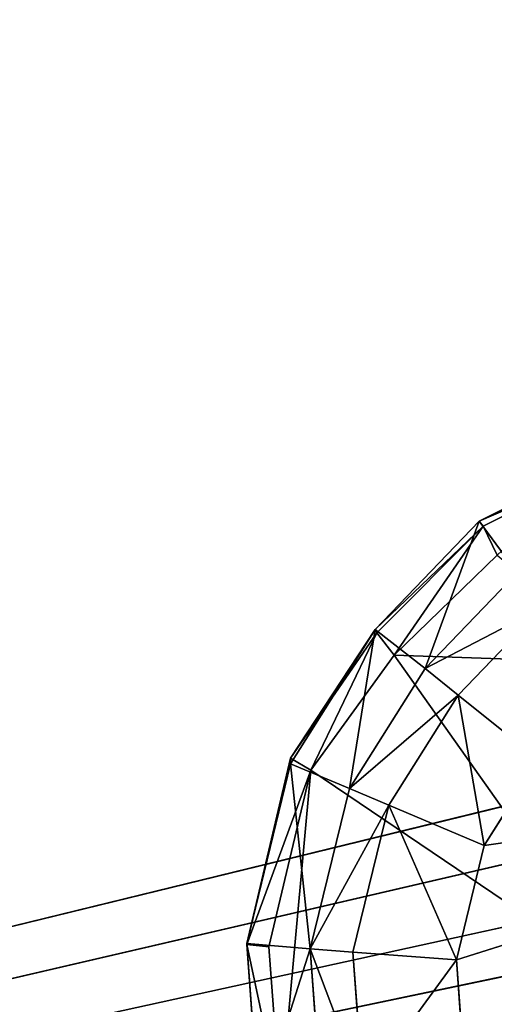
# Model space of a CAD drawing. Extents: x 0 to 31, y 0 to 21.2.
# Tile 186 of 256: x 14.373 to 15.051, y 2.84 to 4.246. Entities that reach past the tile are written whole.
import ezdxf

# ---------------------------------------------------------------- set-up
doc = ezdxf.new("R2010")
doc.units = 0
doc.header["$MEASUREMENT"] = 0
doc.layers.get('0').update_dxf_attribs({"color": 13, "linetype": 'CONTINUOUS'})
for name, color, linetype in [('CAST_IRON', 250, 'CONTINUOUS'), ('GALVANIZED_METAL', 252, 'CONTINUOUS'), ('KNOBS', 252, 'CONTINUOUS')]:
    doc.layers.add(name, color=color, linetype=linetype)

# ---------------------------------------------------------------- blocks, each defined once
blk = doc.blocks.new('NGM5058UC_TRADECAD_DXF')
at = {"layer": 'CAST_IRON', "color": 0}
for p, q in [((6.2138, -5.87025, 0.58145), (-7.348, -9.18255, 0.58145)), ((6.2138, -5.87025, 0.58145), (-7.348, -9.18255, 0.58145)), ((6.3871, -5.99295, 0.58145), (-7.348, -9.18255, 0.58145)), ((6.3871, -5.99295, 0.58145), (-7.348, -9.18255, 0.58145)), ((-7.348, -9.18255, 0.58145), (6.4994, -6.14695, 0.58145)), ((-7.348, -9.18255, 0.58145), (6.4994, -6.14695, 0.58145)), ((6.5572, -6.27685, 0.57605), (-7.348, -9.18255, 0.58145)), ((6.5572, -6.27685, 0.57605), (-7.348, -9.18255, 0.58145))]:
    blk.add_line(p, q, dxfattribs=at)
at = {"layer": 'KNOBS', "color": 0}
for p, q in [((-0.4898, -7.09195, 0.90625), (-0.3469, -7.02105, 0.90625)), ((-0.4898, -7.09195, 0.90625), (-0.3469, -7.02105, 0.90625)), ((-0.4845, -7.09885, 1.12645), (-0.3432, -7.02865, 1.12645)), ((-0.4845, -7.09885, 1.12645), (-0.3432, -7.02865, 1.12645)), ((-0.6385, -7.24655, 0.90625), (-0.4898, -7.09195, 0.90625)), ((-0.6385, -7.24655, 0.90625), (-0.4898, -7.09195, 0.90625)), ((-0.6363, -7.25155, 1.12645), (-0.4845, -7.09885, 1.12645)), ((-0.6363, -7.25155, 1.12645), (-0.4845, -7.09885, 1.12645)), ((-0.4898, -7.09195, 0.90625), (-0.4845, -7.09885, 1.12645)), ((-0.4898, -7.09195, 0.90625), (-0.4845, -7.09885, 1.12645)), ((-0.4358, -7.16555, 0.90625), (-0.4898, -7.09195, 0.90625)), ((-0.4358, -7.16555, 0.90625), (-0.4898, -7.09195, 0.90625)), ((-0.4644, -7.14045, 1.16675), (-0.4845, -7.09885, 1.12645)), ((-0.4644, -7.14045, 1.16675), (-0.4845, -7.09885, 1.12645)), ((-0.6113, -7.28325, 1.16675), (-0.4644, -7.14045, 1.16675)), ((-0.6113, -7.28325, 1.16675), (-0.4644, -7.14045, 1.16675)), ((-0.5673, -7.30225, 0.90625), (-0.4358, -7.16555, 0.90625)), ((-0.5673, -7.30225, 0.90625), (-0.4358, -7.16555, 0.90625)), ((-0.3996, -7.21525, 0.59075), (-0.5201, -7.34045, 0.59075)), ((-0.5201, -7.34045, 0.80005), (-0.3996, -7.21525, 0.80005)), ((-0.5201, -7.34045, 0.80005), (-0.3996, -7.21525, 0.80005)), ((-0.3996, -7.21525, 0.59075), (-0.5201, -7.34045, 0.59075)), ((-0.6385, -7.24655, 0.90625), (-0.7594, -7.43845, 0.90625)), ((-0.6385, -7.24655, 0.90625), (-0.7594, -7.43035, 1.12645)), ((-0.6385, -7.24655, 0.90625), (-0.7594, -7.43845, 0.90625)), ((-0.6385, -7.24655, 0.90625), (-0.7594, -7.43035, 1.12645)), ((-0.6363, -7.25155, 1.12645), (-0.7594, -7.43035, 1.12645)), ((-0.6363, -7.25155, 1.12645), (-0.7594, -7.43035, 1.12645)), ((-0.6363, -7.25155, 1.12645), (-0.7304, -7.44745, 1.16675)), ((-0.6363, -7.25155, 1.12645), (-0.7304, -7.44745, 1.16675)), ((-0.6363, -7.25155, 1.12645), (-0.6385, -7.24655, 0.90625)), ((-0.6385, -7.24655, 0.90625), (-0.5673, -7.30225, 0.90625)), ((-0.6385, -7.24655, 0.90625), (-0.5673, -7.30225, 0.90625)), ((-0.6363, -7.25155, 1.12645), (-0.6385, -7.24655, 0.90625)), ((-0.6113, -7.28325, 1.16675), (-0.6363, -7.25155, 1.12645)), ((-0.6113, -7.28325, 1.16675), (-0.6363, -7.25155, 1.12645)), ((-0.7304, -7.44745, 1.16675), (-0.6113, -7.28325, 1.16675)), ((-0.7304, -7.44745, 1.16675), (-0.6113, -7.28325, 1.16675)), ((-0.6113, -7.28325, 1.16675), (-0.2795, -7.29455, 1.16675)), ((-0.6113, -7.28325, 1.16675), (-0.2795, -7.29455, 1.16675)), ((-0.6755, -7.47405, 0.90625), (-0.5673, -7.30225, 0.90625)), ((-0.6755, -7.47405, 0.90625), (-0.5673, -7.30225, 0.90625)), ((-0.5673, -7.30225, 0.90625), (-0.5201, -7.34045, 0.80005)), ((-0.5673, -7.30225, 0.90625), (-0.5201, -7.34045, 0.80005)), ((-0.5201, -7.34045, 0.59075), (-0.6192, -7.49785, 0.59075)), ((-0.6192, -7.49785, 0.80005), (-0.5201, -7.34045, 0.80005)), ((-0.6192, -7.49785, 0.80005), (-0.5201, -7.34045, 0.80005)), ((-0.5201, -7.34045, 0.59075), (-0.6192, -7.49785, 0.59075)), ((-0.4054, -7.43265, 0.59075), (-0.5201, -7.34045, 0.59075)), ((-0.4054, -7.43265, 0.59075), (-0.5201, -7.34045, 0.59075)), ((-0.5201, -7.34045, 0.80005), (-0.5201, -7.34045, 0.59075)), ((-0.5201, -7.34045, 0.80005), (-0.5201, -7.34045, 0.59075)), ((-0.7594, -7.43035, 1.12645), (-0.8222, -7.69655, 1.12645)), ((-0.7594, -7.43035, 1.12645), (-0.8222, -7.69655, 1.12645)), ((-0.8222, -7.69545, 0.90625), (-0.7594, -7.43845, 0.90625)), ((-0.8222, -7.69545, 0.90625), (-0.7594, -7.43845, 0.90625)), ((-0.7594, -7.43845, 0.90625), (-0.7594, -7.43035, 1.12645)), ((-0.7594, -7.43035, 1.12645), (-0.7304, -7.44745, 1.16675)), ((-0.7594, -7.43845, 0.90625), (-0.7594, -7.43035, 1.12645)), ((-0.7594, -7.43035, 1.12645), (-0.7304, -7.44745, 1.16675)), ((-0.7594, -7.43845, 0.90625), (-0.6755, -7.47405, 0.90625)), ((-0.7594, -7.43845, 0.90625), (-0.6755, -7.47405, 0.90625)), ((-0.5226, -7.71865, 0.38585), (0.3908, -7.43055, 0.38585)), ((-0.5226, -7.71865, 0.38585), (0.3908, -7.43055, 0.38585)), ((-0.4054, -7.43265, 0.38585), (-0.4827, -7.55535, 0.38585)), ((-0.4827, -7.55535, 0.59075), (-0.4054, -7.43265, 0.59075)), ((-0.4827, -7.55535, 0.59075), (-0.4054, -7.43265, 0.59075)), ((-0.4054, -7.43265, 0.38585), (-0.4827, -7.55535, 0.38585)), ((-0.7907, -7.70025, 1.16675), (-0.7304, -7.44745, 1.16675)), ((-0.7907, -7.70025, 1.16675), (-0.7304, -7.44745, 1.16675)), ((-0.7304, -7.44745, 1.16675), (-0.2795, -7.75225, 1.16675)), ((-0.7304, -7.44745, 1.16675), (-0.2795, -7.75225, 1.16675)), ((-0.7314, -7.70305, 0.90625), (-0.6755, -7.47405, 0.90625)), ((-0.7314, -7.70305, 0.90625), (-0.6755, -7.47405, 0.90625)), ((-0.6755, -7.47405, 0.90625), (-0.6192, -7.49785, 0.80005)), ((-0.6755, -7.47405, 0.90625), (-0.6192, -7.49785, 0.80005)), ((-0.6192, -7.49785, 0.59075), (-0.6704, -7.70755, 0.59075)), ((-0.6704, -7.70755, 0.80005), (-0.6192, -7.49785, 0.80005)), ((-0.6704, -7.70755, 0.80005), (-0.6192, -7.49785, 0.80005)), ((-0.6192, -7.49785, 0.59075), (-0.6704, -7.70755, 0.59075)), ((-0.4827, -7.55535, 0.59075), (-0.6192, -7.49785, 0.59075)), ((-0.4827, -7.55535, 0.59075), (-0.6192, -7.49785, 0.59075)), ((-0.6192, -7.49785, 0.80005), (-0.6192, -7.49785, 0.59075)), ((-0.6192, -7.49785, 0.80005), (-0.6192, -7.49785, 0.59075)), ((-0.4827, -7.55535, 0.38585), (-0.5226, -7.71865, 0.38585)), ((-0.5226, -7.71865, 0.59075), (-0.4827, -7.55535, 0.59075)), ((-0.5226, -7.71865, 0.59075), (-0.4827, -7.55535, 0.59075)), ((-0.4827, -7.55535, 0.38585), (-0.5226, -7.71865, 0.38585)), ((-0.4827, -7.55535, 0.59075), (-0.4827, -7.55535, 0.38585)), ((-0.4827, -7.55535, 0.59075), (-0.4827, -7.55535, 0.38585)), ((-0.8047, -7.93295, 0.90625), (-0.8222, -7.69545, 0.90625)), ((-0.8222, -7.69545, 0.90625), (-0.8222, -7.69655, 1.12645)), ((-0.8222, -7.69545, 0.90625), (-0.8222, -7.69655, 1.12645)), ((-0.7314, -7.70305, 0.90625), (-0.8222, -7.69545, 0.90625)), ((-0.8047, -7.93295, 0.90625), (-0.8222, -7.69545, 0.90625)), ((-0.7314, -7.70305, 0.90625), (-0.8222, -7.69545, 0.90625)), ((-0.8222, -7.69655, 1.12645), (-0.8047, -7.93325, 1.12645)), ((-0.8222, -7.69655, 1.12645), (-0.8047, -7.93325, 1.12645)), ((-0.8222, -7.69655, 1.12645), (-0.7907, -7.70025, 1.16675)), ((-0.8222, -7.69655, 1.12645), (-0.7907, -7.70025, 1.16675)), ((-0.7739, -7.92245, 1.16675), (-0.7907, -7.70025, 1.16675)), ((-0.7739, -7.92245, 1.16675), (-0.7907, -7.70025, 1.16675)), ((-0.7158, -7.91515, 0.90625), (-0.7314, -7.70305, 0.90625)), ((-0.6704, -7.70755, 0.80005), (-0.7314, -7.70305, 0.90625)), ((-0.7158, -7.91515, 0.90625), (-0.7314, -7.70305, 0.90625)), ((-0.6704, -7.70755, 0.80005), (-0.7314, -7.70305, 0.90625)), ((-0.6704, -7.70755, 0.59075), (-0.5226, -7.71865, 0.59075)), ((-0.6704, -7.70755, 0.59075), (-0.5226, -7.71865, 0.59075)), ((-0.6704, -7.70755, 0.59075), (-0.6561, -7.90185, 0.59075)), ((-0.6561, -7.90185, 0.80005), (-0.6704, -7.70755, 0.80005)), ((-0.6704, -7.70755, 0.59075), (-0.6704, -7.70755, 0.80005)), ((-0.6561, -7.90185, 0.80005), (-0.6704, -7.70755, 0.80005)), ((-0.6704, -7.70755, 0.59075), (-0.6561, -7.90185, 0.59075)), ((-0.6704, -7.70755, 0.59075), (-0.6704, -7.70755, 0.80005)), ((-0.5226, -7.71865, 0.38585), (-0.5115, -7.87015, 0.38585)), ((-0.5115, -7.87015, 0.59075), (-0.5226, -7.71865, 0.59075)), ((-0.5226, -7.71865, 0.59075), (-0.5226, -7.71865, 0.38585)), ((-0.5226, -7.71865, 0.59075), (-0.5226, -7.71865, 0.38585)), ((-0.5115, -7.87015, 0.59075), (-0.5226, -7.71865, 0.59075)), ((-0.5226, -7.71865, 0.38585), (-0.5115, -7.87015, 0.38585))]:
    blk.add_line(p, q, dxfattribs=at)
at = {"layer": 'CAST_IRON', "color": 0}
mesh = blk.add_polyface(dxfattribs=at)
corners = [(-6.3929, -5.77405, 0.58145), (6.2138, -5.87025, 0.58145), (-7.348, -9.18255, 0.58145), (5.9703, -5.77405, 0.58145)]
mesh.append_faces([[corners[k] for k in face] for face in [(0, 1, 2), (1, 0, 3)]], dxfattribs={"vtx0": -1, "color": 0})
mesh = blk.add_polyface(dxfattribs=at)
corners = [(6.3871, -5.99295, 0.58145), (-7.348, -9.18255, 0.58145), (6.2138, -5.87025, 0.58145)]
mesh.append_faces([[corners[k] for k in face] for face in [(0, 1, 2)]], dxfattribs={"color": 0})
mesh = blk.add_polyface(dxfattribs=at)
corners = [(6.4994, -6.14695, 0.58145), (-7.348, -9.18255, 0.58145), (6.3871, -5.99295, 0.58145)]
mesh.append_faces([[corners[k] for k in face] for face in [(0, 1, 2)]], dxfattribs={"color": 0})
mesh = blk.add_polyface(dxfattribs=at)
corners = [(6.5572, -6.27685, 0.57605), (-7.348, -9.18255, 0.58145), (6.4994, -6.14695, 0.58145)]
mesh.append_faces([[corners[k] for k in face] for face in [(0, 1, 2)]], dxfattribs={"color": 0})
mesh = blk.add_polyface(dxfattribs=at)
corners = [(6.5715, -6.39075, 0.58145), (-7.348, -9.18255, 0.58145), (6.5572, -6.27685, 0.57605)]
mesh.append_faces([[corners[k] for k in face] for face in [(0, 1, 2)]], dxfattribs={"color": 0})
mesh = blk.add_polyface(dxfattribs=at)
corners = [(6.5869, -9.17585, 0.58145), (-7.348, -9.18255, 0.58145), (6.5715, -6.39075, 0.58145)]
mesh.append_faces([[corners[k] for k in face] for face in [(0, 1, 2)]], dxfattribs={"color": 0})
at = {"layer": 'GALVANIZED_METAL', "color": 0}
mesh = blk.add_polyface(dxfattribs=at)
corners = [(-14.2165, -9.41305, -1.89865), (14.216, 9.40775, -1.89865), (-14.3866, -9.24295, -1.89865), (14.386, 9.23775, -1.89865)]
mesh.append_faces([[corners[k] for k in face] for face in [(0, 1, 2), (1, 0, 3)]], dxfattribs={"vtx0": -1, "color": 0})
mesh = blk.add_polyface(dxfattribs=at)
corners = [(14.216, 9.40775, -1.89865), (-14.2165, 9.40775, -1.89865), (-14.3866, -9.24295, -1.89865)]
mesh.append_faces([[corners[k] for k in face] for face in [(0, 1, 2)]], dxfattribs={"color": 0})
mesh = blk.add_polyface(dxfattribs=at)
corners = [(14.386, 9.23775, -1.89865), (-14.2165, -9.41305, -1.89865), (14.2159, -9.41295, -1.89865)]
mesh.append_faces([[corners[k] for k in face] for face in [(0, 1, 2)]], dxfattribs={"color": 0})
at = {"layer": 'KNOBS', "color": 0}
mesh = blk.add_polyface(dxfattribs=at)
corners = [(-0.3432, -7.02865, 1.12645), (-0.4898, -7.09195, 0.90625), (-0.3469, -7.02105, 0.90625), (-0.4845, -7.09885, 1.12645)]
mesh.append_faces([[corners[k] for k in face] for face in [(0, 1, 2), (1, 0, 3)]], dxfattribs={"vtx0": -1, "color": 0})
mesh = blk.add_polyface(dxfattribs=at)
corners = [(-0.4358, -7.16555, 0.90625), (-0.3469, -7.02105, 0.90625), (-0.4898, -7.09195, 0.90625), (-0.3093, -7.10285, 0.90625)]
mesh.append_faces([[corners[k] for k in face] for face in [(0, 1, 2), (1, 0, 3)]], dxfattribs={"vtx0": -1, "color": 0})
mesh = blk.add_polyface(dxfattribs=at)
corners = [(-0.3432, -7.02865, 1.12645), (-0.4644, -7.14045, 1.16675), (-0.4845, -7.09885, 1.12645)]
mesh.append_faces([[corners[k] for k in face] for face in [(0, 1, 2)]], dxfattribs={"color": 0})
mesh = blk.add_polyface(dxfattribs=at)
corners = [(-0.4898, -7.09195, 0.90625), (-0.4845, -7.09885, 1.12645), (-0.6385, -7.24655, 0.90625)]
mesh.append_faces([[corners[k] for k in face] for face in [(0, 1, 2)]], dxfattribs={"color": 0})
mesh = blk.add_polyface(dxfattribs=at)
corners = [(-0.5673, -7.30225, 0.90625), (-0.4898, -7.09195, 0.90625), (-0.6385, -7.24655, 0.90625), (-0.4358, -7.16555, 0.90625)]
mesh.append_faces([[corners[k] for k in face] for face in [(0, 1, 2), (1, 0, 3)]], dxfattribs={"vtx0": -1, "color": 0})
mesh = blk.add_polyface(dxfattribs=at)
corners = [(-0.4845, -7.09885, 1.12645), (-0.6363, -7.25155, 1.12645), (-0.6385, -7.24655, 0.90625)]
mesh.append_faces([[corners[k] for k in face] for face in [(0, 1, 2)]], dxfattribs={"color": 0})
mesh = blk.add_polyface(dxfattribs=at)
corners = [(-0.4845, -7.09885, 1.12645), (-0.6113, -7.28325, 1.16675), (-0.6363, -7.25155, 1.12645)]
mesh.append_faces([[corners[k] for k in face] for face in [(0, 1, 2)]], dxfattribs={"color": 0})
mesh = blk.add_polyface(dxfattribs=at)
corners = [(-0.4644, -7.14045, 1.16675), (-0.6113, -7.28325, 1.16675), (-0.4845, -7.09885, 1.12645)]
mesh.append_faces([[corners[k] for k in face] for face in [(0, 1, 2)]], dxfattribs={"color": 0})
mesh = blk.add_polyface(dxfattribs=at)
corners = [(-0.2795, -7.29455, 1.16675), (-0.6113, -7.28325, 1.16675), (-0.4644, -7.14045, 1.16675)]
mesh.append_faces([[corners[k] for k in face] for face in [(0, 1, 2)]], dxfattribs={"color": 0})
mesh = blk.add_polyface(dxfattribs=at)
corners = [(-0.3996, -7.21525, 0.80005), (-0.5673, -7.30225, 0.90625), (-0.5201, -7.34045, 0.80005), (-0.4358, -7.16555, 0.90625)]
mesh.append_faces([[corners[k] for k in face] for face in [(0, 1, 2), (1, 0, 3)]], dxfattribs={"vtx0": -1, "color": 0})
mesh = blk.add_polyface(dxfattribs=at)
corners = [(-0.4054, -7.43265, 0.59075), (-0.3996, -7.21525, 0.59075), (-0.5201, -7.34045, 0.59075), (-0.3119, -7.33545, 0.59075)]
mesh.append_faces([[corners[k] for k in face] for face in [(0, 1, 2), (1, 0, 3)]], dxfattribs={"vtx0": -1, "color": 0})
mesh = blk.add_polyface(dxfattribs=at)
corners = [(-0.3996, -7.21525, 0.59075), (-0.5201, -7.34045, 0.80005), (-0.5201, -7.34045, 0.59075), (-0.3996, -7.21525, 0.80005)]
mesh.append_faces([[corners[k] for k in face] for face in [(0, 1, 2), (1, 0, 3)]], dxfattribs={"vtx0": -1, "color": 0})
mesh = blk.add_polyface(dxfattribs=at)
corners = [(-0.6755, -7.47405, 0.90625), (-0.6385, -7.24655, 0.90625), (-0.7594, -7.43845, 0.90625), (-0.5673, -7.30225, 0.90625)]
mesh.append_faces([[corners[k] for k in face] for face in [(0, 1, 2), (1, 0, 3)]], dxfattribs={"vtx0": -1, "color": 0})
mesh = blk.add_polyface(dxfattribs=at)
corners = [(-0.6385, -7.24655, 0.90625), (-0.7594, -7.43035, 1.12645), (-0.7594, -7.43845, 0.90625)]
mesh.append_faces([[corners[k] for k in face] for face in [(0, 1, 2)]], dxfattribs={"color": 0})
mesh = blk.add_polyface(dxfattribs=at)
corners = [(-0.6385, -7.24655, 0.90625), (-0.6363, -7.25155, 1.12645), (-0.7594, -7.43035, 1.12645)]
mesh.append_faces([[corners[k] for k in face] for face in [(0, 1, 2)]], dxfattribs={"color": 0})
mesh = blk.add_polyface(dxfattribs=at)
corners = [(-0.6363, -7.25155, 1.12645), (-0.7304, -7.44745, 1.16675), (-0.7594, -7.43035, 1.12645)]
mesh.append_faces([[corners[k] for k in face] for face in [(0, 1, 2)]], dxfattribs={"color": 0})
mesh = blk.add_polyface(dxfattribs=at)
corners = [(-0.6113, -7.28325, 1.16675), (-0.7304, -7.44745, 1.16675), (-0.6363, -7.25155, 1.12645)]
mesh.append_faces([[corners[k] for k in face] for face in [(0, 1, 2)]], dxfattribs={"color": 0})
mesh = blk.add_polyface(dxfattribs=at)
corners = [(-0.6113, -7.28325, 1.16675), (-0.2795, -7.75225, 1.16675), (-0.7304, -7.44745, 1.16675), (-0.2795, -7.29455, 1.16675)]
mesh.append_faces([[corners[k] for k in face] for face in [(0, 1, 2), (1, 0, 3)]], dxfattribs={"vtx0": -1, "color": 0})
mesh = blk.add_polyface(dxfattribs=at)
corners = [(-0.5201, -7.34045, 0.80005), (-0.6755, -7.47405, 0.90625), (-0.6192, -7.49785, 0.80005), (-0.5673, -7.30225, 0.90625)]
mesh.append_faces([[corners[k] for k in face] for face in [(0, 1, 2), (1, 0, 3)]], dxfattribs={"vtx0": -1, "color": 0})
mesh = blk.add_polyface(dxfattribs=at)
corners = [(-0.4827, -7.55535, 0.59075), (-0.5201, -7.34045, 0.59075), (-0.6192, -7.49785, 0.59075), (-0.4054, -7.43265, 0.59075)]
mesh.append_faces([[corners[k] for k in face] for face in [(0, 1, 2), (1, 0, 3)]], dxfattribs={"vtx0": -1, "color": 0})
mesh = blk.add_polyface(dxfattribs=at)
corners = [(-0.5201, -7.34045, 0.59075), (-0.6192, -7.49785, 0.80005), (-0.6192, -7.49785, 0.59075), (-0.5201, -7.34045, 0.80005)]
mesh.append_faces([[corners[k] for k in face] for face in [(0, 1, 2), (1, 0, 3)]], dxfattribs={"vtx0": -1, "color": 0})
mesh = blk.add_polyface(dxfattribs=at)
corners = [(-0.7594, -7.43035, 1.12645), (-0.8222, -7.69655, 1.12645), (-0.8222, -7.69545, 0.90625)]
mesh.append_faces([[corners[k] for k in face] for face in [(0, 1, 2)]], dxfattribs={"color": 0})
mesh = blk.add_polyface(dxfattribs=at)
corners = [(-0.7594, -7.43035, 1.12645), (-0.8222, -7.69545, 0.90625), (-0.7594, -7.43845, 0.90625)]
mesh.append_faces([[corners[k] for k in face] for face in [(0, 1, 2)]], dxfattribs={"color": 0})
mesh = blk.add_polyface(dxfattribs=at)
corners = [(-0.7594, -7.43035, 1.12645), (-0.7304, -7.44745, 1.16675), (-0.8222, -7.69655, 1.12645)]
mesh.append_faces([[corners[k] for k in face] for face in [(0, 1, 2)]], dxfattribs={"color": 0})
mesh = blk.add_polyface(dxfattribs=at)
corners = [(-0.7314, -7.70305, 0.90625), (-0.7594, -7.43845, 0.90625), (-0.8222, -7.69545, 0.90625), (-0.6755, -7.47405, 0.90625)]
mesh.append_faces([[corners[k] for k in face] for face in [(0, 1, 2), (1, 0, 3)]], dxfattribs={"vtx0": -1, "color": 0})
mesh = blk.add_polyface(dxfattribs=at)
corners = [(0.3908, -7.43055, 0.38585), (-0.4827, -7.55535, 0.38585), (-0.5226, -7.71865, 0.38585), (-0.4054, -7.43265, 0.38585)]
mesh.append_faces([[corners[k] for k in face] for face in [(0, 1, 2), (1, 0, 3)]], dxfattribs={"vtx0": -1, "color": 0})
mesh = blk.add_polyface(dxfattribs=at)
corners = [(0.3908, -7.43055, 0.38585), (-0.5226, -7.71865, 0.38585), (-0.5115, -7.87015, 0.38585)]
mesh.append_faces([[corners[k] for k in face] for face in [(0, 1, 2)]], dxfattribs={"color": 0})
mesh = blk.add_polyface(dxfattribs=at)
corners = [(-0.465, -8.00945, 0.38585), (0.3908, -7.43055, 0.38585), (-0.5115, -7.87015, 0.38585), (0.4724, -7.55605, 0.38585)]
mesh.append_faces([[corners[k] for k in face] for face in [(0, 1, 2), (1, 0, 3)]], dxfattribs={"vtx0": -1, "color": 0})
mesh = blk.add_polyface(dxfattribs=at)
corners = [(-0.4054, -7.43265, 0.38585), (-0.4827, -7.55535, 0.59075), (-0.4827, -7.55535, 0.38585), (-0.4054, -7.43265, 0.59075)]
mesh.append_faces([[corners[k] for k in face] for face in [(0, 1, 2), (1, 0, 3)]], dxfattribs={"vtx0": -1, "color": 0})
mesh = blk.add_polyface(dxfattribs=at)
corners = [(-0.7304, -7.44745, 1.16675), (-0.7907, -7.70025, 1.16675), (-0.8222, -7.69655, 1.12645)]
mesh.append_faces([[corners[k] for k in face] for face in [(0, 1, 2)]], dxfattribs={"color": 0})
mesh = blk.add_polyface(dxfattribs=at)
corners = [(-0.7304, -7.44745, 1.16675), (-0.7739, -7.92245, 1.16675), (-0.7907, -7.70025, 1.16675), (-0.2795, -7.75225, 1.16675)]
mesh.append_faces([[corners[k] for k in face] for face in [(0, 1, 2), (1, 0, 3)]], dxfattribs={"vtx0": -1, "color": 0})
mesh = blk.add_polyface(dxfattribs=at)
corners = [(-0.6192, -7.49785, 0.80005), (-0.7314, -7.70305, 0.90625), (-0.6704, -7.70755, 0.80005), (-0.6755, -7.47405, 0.90625)]
mesh.append_faces([[corners[k] for k in face] for face in [(0, 1, 2), (1, 0, 3)]], dxfattribs={"vtx0": -1, "color": 0})
mesh = blk.add_polyface(dxfattribs=at)
corners = [(-0.5226, -7.71865, 0.59075), (-0.6192, -7.49785, 0.59075), (-0.6704, -7.70755, 0.59075), (-0.4827, -7.55535, 0.59075)]
mesh.append_faces([[corners[k] for k in face] for face in [(0, 1, 2), (1, 0, 3)]], dxfattribs={"vtx0": -1, "color": 0})
mesh = blk.add_polyface(dxfattribs=at)
corners = [(-0.6192, -7.49785, 0.59075), (-0.6704, -7.70755, 0.80005), (-0.6704, -7.70755, 0.59075), (-0.6192, -7.49785, 0.80005)]
mesh.append_faces([[corners[k] for k in face] for face in [(0, 1, 2), (1, 0, 3)]], dxfattribs={"vtx0": -1, "color": 0})
mesh = blk.add_polyface(dxfattribs=at)
corners = [(-0.4827, -7.55535, 0.38585), (-0.5226, -7.71865, 0.59075), (-0.5226, -7.71865, 0.38585), (-0.4827, -7.55535, 0.59075)]
mesh.append_faces([[corners[k] for k in face] for face in [(0, 1, 2), (1, 0, 3)]], dxfattribs={"vtx0": -1, "color": 0})
mesh = blk.add_polyface(dxfattribs=at)
corners = [(-0.8047, -7.93295, 0.90625), (-0.8222, -7.69655, 1.12645), (-0.8047, -7.93325, 1.12645), (-0.8222, -7.69545, 0.90625)]
mesh.append_faces([[corners[k] for k in face] for face in [(0, 1, 2), (1, 0, 3)]], dxfattribs={"vtx0": -1, "color": 0})
mesh = blk.add_polyface(dxfattribs=at)
corners = [(-0.8047, -7.93295, 0.90625), (-0.7314, -7.70305, 0.90625), (-0.8222, -7.69545, 0.90625), (-0.7158, -7.91515, 0.90625)]
mesh.append_faces([[corners[k] for k in face] for face in [(0, 1, 2), (1, 0, 3)]], dxfattribs={"vtx0": -1, "color": 0})
mesh = blk.add_polyface(dxfattribs=at)
corners = [(-0.8222, -7.69655, 1.12645), (-0.7739, -7.92245, 1.16675), (-0.8047, -7.93325, 1.12645)]
mesh.append_faces([[corners[k] for k in face] for face in [(0, 1, 2)]], dxfattribs={"color": 0})
mesh = blk.add_polyface(dxfattribs=at)
corners = [(-0.8222, -7.69655, 1.12645), (-0.7907, -7.70025, 1.16675), (-0.7739, -7.92245, 1.16675)]
mesh.append_faces([[corners[k] for k in face] for face in [(0, 1, 2)]], dxfattribs={"color": 0})
mesh = blk.add_polyface(dxfattribs=at)
corners = [(-0.6561, -7.90185, 0.80005), (-0.7314, -7.70305, 0.90625), (-0.7158, -7.91515, 0.90625), (-0.6704, -7.70755, 0.80005)]
mesh.append_faces([[corners[k] for k in face] for face in [(0, 1, 2), (1, 0, 3)]], dxfattribs={"vtx0": -1, "color": 0})
mesh = blk.add_polyface(dxfattribs=at)
corners = [(-0.6561, -7.90185, 0.59075), (-0.5226, -7.71865, 0.59075), (-0.6704, -7.70755, 0.59075), (-0.5115, -7.87015, 0.59075)]
mesh.append_faces([[corners[k] for k in face] for face in [(0, 1, 2), (1, 0, 3)]], dxfattribs={"vtx0": -1, "color": 0})
mesh = blk.add_polyface(dxfattribs=at)
corners = [(-0.6704, -7.70755, 0.59075), (-0.6561, -7.90185, 0.80005), (-0.6561, -7.90185, 0.59075), (-0.6704, -7.70755, 0.80005)]
mesh.append_faces([[corners[k] for k in face] for face in [(0, 1, 2), (1, 0, 3)]], dxfattribs={"vtx0": -1, "color": 0})
mesh = blk.add_polyface(dxfattribs=at)
corners = [(-0.5226, -7.71865, 0.38585), (-0.5115, -7.87015, 0.59075), (-0.5115, -7.87015, 0.38585), (-0.5226, -7.71865, 0.59075)]
mesh.append_faces([[corners[k] for k in face] for face in [(0, 1, 2), (1, 0, 3)]], dxfattribs={"vtx0": -1, "color": 0})
mesh = blk.add_polyface(dxfattribs=at)
corners = [(-0.2795, -7.75225, 1.16675), (-0.704, -8.12655, 1.16675), (-0.7739, -7.92245, 1.16675), (-0.2795, -8.17985, 1.16675)]
mesh.append_faces([[corners[k] for k in face] for face in [(0, 1, 2), (1, 0, 3)]], dxfattribs={"vtx0": -1, "color": 0})
blk = doc.blocks.new('NGM5058UC_TRADECAD_DWG')
at = {"color": 0}
blk.add_blockref('NGM5058UC_TRADECAD_DXF', (15.5194, 10.62185, 1.89865), dxfattribs=at)

msp = doc.modelspace()

# ---------------------------------------------------------------- block references
at = {"color": 0}
msp.add_blockref('NGM5058UC_TRADECAD_DWG', (0, 0), dxfattribs=at)

doc.saveas('drawing.dxf')
